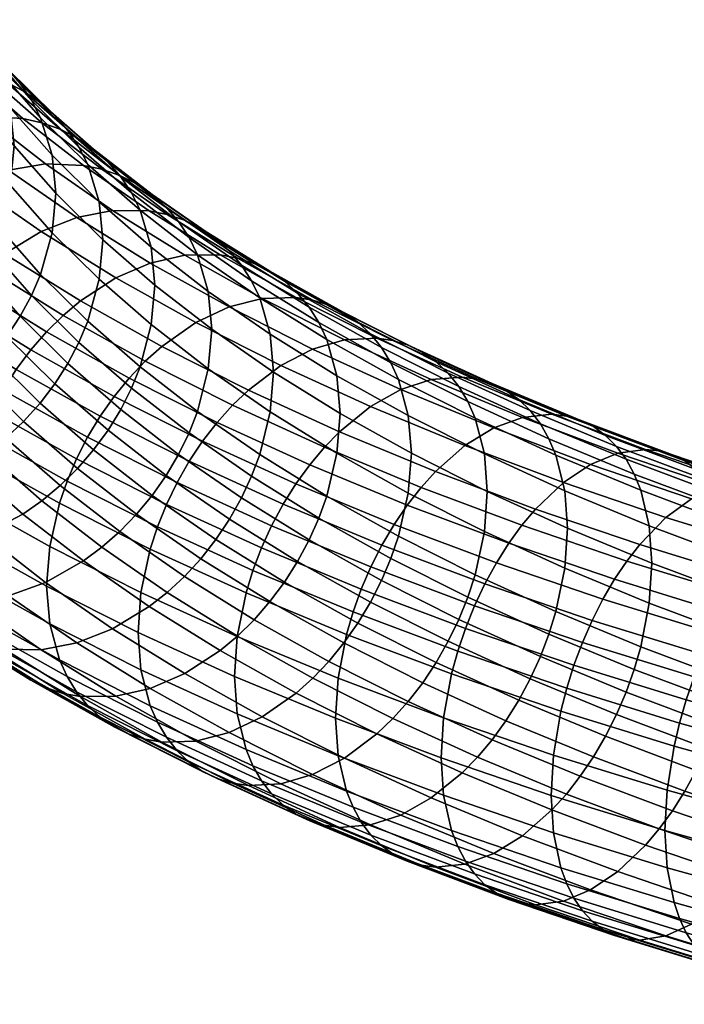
# Model space of a CAD drawing. Extents: x -240 to 240, y -191 to 145.
# Tile 2 of 106: x -188 to -132, y -174 to -91. Entities that reach past the tile are written whole.
import ezdxf

# ---------------------------------------------------------------- set-up
doc = ezdxf.new("R2010")
doc.units = 0
doc.layers.add('ROPE', color=192, linetype='CONTINUOUS')

msp = doc.modelspace()

# ---------------------------------------------------------------- meshes
at = {"layer": 'ROPE'}
mesh = msp.add_polyface(dxfattribs=at)
corners = [(-191.693, -104.664, 177.194), (-185.84, -108.715, 169.336), (-188.931, -110.589, 168.012), (-194.884, -106.469, 176.005), (-188.574, -103.539, 178.654), (-182.818, -107.523, 170.927), (-185.455, -103.014, 180.393), (-179.797, -106.93, 172.798), (-182.264, -103.132, 182.477), (-176.706, -106.979, 175.016), (-180.701, -103.464, 183.626), (-175.192, -107.277, 176.23), (-179.194, -103.987, 184.828), (-173.732, -107.767, 177.495), (-177.769, -104.699, 186.065), (-172.352, -108.448, 178.793), (-176.453, -105.595, 187.319), (-171.077, -109.316, 180.102), (-175.266, -106.66, 188.57), (-169.927, -110.355, 181.403), (-190.664, -98.978, 188.222), (-193.872, -99.434, 186.616), (-187.383, -99.166, 190.169), (-185.775, -99.533, 191.251), (-184.225, -100.089, 192.388), (-182.76, -100.833, 193.564), (-181.406, -101.757, 194.762), (-180.185, -102.849, 195.962), (-179.116, -104.09, 197.146), (-174.226, -107.878, 189.798), (-178.211, -105.456, 198.294), (-173.347, -109.224, 190.984), (-177.48, -106.921, 199.391), (-172.636, -110.674, 192.111), (-192.052, -95.093, 198.069), (-195.416, -94.834, 196.261), (-190.404, -95.495, 199.082), (-188.815, -96.085, 200.154), (-187.314, -96.861, 201.268), (-185.926, -97.815, 202.409), (-184.674, -98.934, 203.557), (-183.578, -100.198, 204.695), (-182.651, -101.583, 205.805), (-181.901, -103.065, 206.871), (-180.934, -106.206, 208.818), (-176.536, -110.042, 201.378), (-191.423, -92.795, 209.156), (-192.957, -91.986, 208.104), (-190.004, -93.779, 210.238), (-188.725, -94.925, 211.333), (-187.605, -96.212, 212.425), (-186.658, -97.618, 213.496), (-185.892, -99.116, 214.531), (-184.903, -102.278, 216.437), (-184.595, -105.49, 218.068), (-180.632, -109.411, 210.461), (-191.186, -92.146, 220.312), (-192.328, -90.834, 219.267), (-190.221, -93.572, 221.344), (-189.44, -95.086, 222.346), (-188.433, -98.27, 224.211), (-188.119, -101.489, 225.829), (-188.433, -104.806, 227.254), (-184.903, -108.814, 219.48), (-189.44, -108.309, 228.501), (-185.892, -112.338, 220.685), (-191.517, -94.191, 232.123), (-192.541, -90.986, 230.3), (-191.198, -97.416, 233.728), (-191.517, -100.728, 235.166), (-192.541, -104.208, 236.454)]
mesh.append_faces([[corners[k] for k in face] for face in [(0, 1, 2, 3), (4, 5, 1, 0), (6, 7, 5, 4), (8, 9, 7, 6), (10, 11, 9, 8), (12, 13, 11, 10), (14, 15, 13, 12), (16, 17, 15, 14), (18, 19, 17, 16), (20, 6, 4, 21), (22, 8, 6, 20), (23, 10, 8, 22), (24, 12, 10, 23), (25, 14, 12, 24), (26, 16, 14, 25), (27, 18, 16, 26), (28, 29, 18, 27), (30, 31, 29, 28), (32, 33, 31, 30), (34, 22, 20, 35), (36, 23, 22, 34), (37, 24, 23, 36), (38, 25, 24, 37), (39, 26, 25, 38), (40, 27, 26, 39), (41, 28, 27, 40), (42, 30, 28, 41), (43, 32, 30, 42), (44, 45, 32, 43), (46, 38, 37, 47), (48, 39, 38, 46), (49, 40, 39, 48), (50, 41, 40, 49), (51, 42, 41, 50), (52, 43, 42, 51), (53, 44, 43, 52), (54, 55, 44, 53), (56, 50, 49, 57), (58, 51, 50, 56), (59, 52, 51, 58), (60, 53, 52, 59), (61, 54, 53, 60), (62, 63, 54, 61), (64, 65, 63, 62), (66, 60, 59, 67), (68, 61, 60, 66), (69, 62, 61, 68), (70, 64, 62, 69)]])
mesh = msp.add_polyface(dxfattribs=at)
corners = [(-173.335, -128.112, 143.643), (-165.4, -131.738, 136.612), (-166.373, -133.55, 136.413), (-174.356, -129.903, 143.487), (-182.858, -127.918, 150.928), (-175.25, -131.756, 143.482), (-176.006, -133.64, 143.626), (-183.648, -129.785, 151.104), (-181.925, -126.085, 150.894), (-180.858, -124.316, 151.006), (-179.676, -122.641, 151.263), (-172.202, -126.412, 143.95), (-178.397, -121.086, 151.661), (-170.977, -124.829, 144.401), (-177.043, -119.671, 152.19), (-169.681, -123.385, 144.986), (-175.639, -118.413, 152.837), (-168.336, -122.097, 145.691), (-172.773, -116.407, 154.417), (-165.592, -120.029, 147.39), (-185.38, -117.185, 159.227), (-186.711, -118.712, 158.885), (-183.971, -115.801, 159.697), (-182.51, -114.575, 160.282), (-179.528, -112.633, 161.736), (-176.614, -111.375, 163.456), (-169.971, -115.085, 156.259), (-173.699, -110.716, 165.454), (-167.17, -114.363, 158.381), (-182.818, -107.523, 170.927), (-185.84, -108.715, 169.336), (-179.797, -106.93, 172.798), (-176.706, -106.979, 175.016), (-170.717, -110.697, 167.804), (-175.192, -107.277, 176.23), (-169.256, -110.962, 169.082), (-173.732, -107.767, 177.495), (-167.848, -111.42, 170.41), (-172.352, -108.448, 178.793), (-166.516, -112.071, 171.765), (-174.226, -107.878, 189.798), (-168.92, -111.55, 182.675), (-169.927, -110.355, 181.403), (-175.266, -106.66, 188.57), (-173.347, -109.224, 190.984), (-168.069, -112.878, 183.898), (-172.636, -110.674, 192.111), (-167.38, -114.312, 185.055), (-171.718, -113.775, 194.138), (-166.491, -117.393, 187.12), (-173.347, -125.723, 198.664), (-168.069, -129.376, 191.577), (-167.38, -127.535, 191.21), (-172.636, -123.897, 198.266), (-174.226, -127.534, 198.948), (-168.92, -131.207, 191.824), (-175.266, -129.301, 199.109), (-169.927, -132.997, 191.942), (-176.453, -130.995, 199.143), (-171.077, -134.716, 191.926), (-176.536, -110.042, 201.378), (-177.48, -106.921, 199.391), (-176.242, -113.241, 203.034), (-171.432, -116.967, 195.806), (-176.536, -116.578, 204.421), (-171.718, -120.311, 197.181), (-177.48, -120.144, 205.546), (-178.211, -121.954, 205.974), (-179.116, -123.746, 206.295), (-180.185, -125.49, 206.501), (-181.406, -127.158, 206.585), (-182.76, -128.72, 206.545), (-177.769, -132.587, 199.046), (-184.225, -130.155, 206.383), (-179.194, -134.053, 198.823), (-180.632, -109.411, 210.461), (-180.934, -106.206, 208.818), (-180.934, -112.743, 211.861), (-181.901, -116.287, 213.026), (-182.651, -118.082, 213.485), (-183.578, -119.854, 213.845), (-184.674, -121.575, 214.096), (-185.926, -123.215, 214.232), (-184.903, -108.814, 219.48), (-184.595, -105.49, 218.068), (-185.892, -112.338, 220.685)]
mesh.append_faces([[corners[k] for k in face] for face in [(0, 1, 2, 3), (4, 5, 6, 7), (8, 3, 5, 4), (9, 0, 3, 8), (10, 11, 0, 9), (12, 13, 11, 10), (14, 15, 13, 12), (16, 17, 15, 14), (18, 19, 17, 16), (20, 12, 10, 21), (22, 14, 12, 20), (23, 16, 14, 22), (24, 18, 16, 23), (25, 26, 18, 24), (27, 28, 26, 25), (29, 25, 24, 30), (31, 27, 25, 29), (32, 33, 27, 31), (34, 35, 33, 32), (36, 37, 35, 34), (38, 39, 37, 36), (40, 41, 42, 43), (44, 45, 41, 40), (46, 47, 45, 44), (48, 49, 47, 46), (50, 51, 52, 53), (54, 55, 51, 50), (56, 57, 55, 54), (58, 59, 57, 56), (60, 48, 46, 61), (62, 63, 48, 60), (64, 65, 63, 62), (66, 53, 65, 64), (67, 50, 53, 66), (68, 54, 50, 67), (69, 56, 54, 68), (70, 58, 56, 69), (71, 72, 58, 70), (73, 74, 72, 71), (75, 62, 60, 76), (77, 64, 62, 75), (78, 66, 64, 77), (79, 67, 66, 78), (80, 68, 67, 79), (81, 69, 68, 80), (82, 70, 69, 81), (83, 77, 75, 84), (85, 78, 77, 83)]])
mesh = msp.add_polyface(dxfattribs=at)
corners = [(-190.022, -123.916, 158.689), (-182.858, -127.918, 150.928), (-183.648, -129.785, 151.104), (-190.843, -125.765, 158.9), (-189.05, -122.105, 158.614), (-181.925, -126.085, 150.894), (-187.941, -120.36, 158.679), (-180.858, -124.316, 151.006), (-186.711, -118.712, 158.885), (-179.676, -122.641, 151.263), (-197.568, -121.591, 166.997), (-191.508, -127.622, 159.238), (-198.257, -123.432, 167.365), (-196.716, -119.76, 166.75), (-195.71, -117.97, 166.633), (-194.56, -116.251, 166.649), (-193.284, -114.631, 166.801), (-191.905, -113.134, 167.084), (-185.38, -117.185, 159.227), (-190.445, -111.782, 167.492), (-183.971, -115.801, 159.697), (-188.931, -110.589, 168.012), (-182.51, -114.575, 160.282), (-185.84, -108.715, 169.336), (-179.528, -112.633, 161.736), (-203.801, -117.277, 175.365), (-204.512, -119.103, 175.762), (-202.922, -115.465, 175.081), (-201.882, -113.698, 174.919), (-200.695, -112.005, 174.886), (-199.378, -110.413, 174.982), (-197.954, -108.947, 175.206), (-196.447, -107.628, 175.55), (-194.884, -106.469, 176.005), (-187.314, -124.749, 214.249), (-182.76, -128.72, 206.545), (-181.406, -127.158, 206.585), (-185.926, -123.215, 214.232), (-186.658, -114.116, 221.176), (-182.651, -118.082, 213.485), (-181.901, -116.287, 213.026), (-185.892, -112.338, 220.685), (-187.605, -115.869, 221.575), (-183.578, -119.854, 213.845), (-188.725, -117.566, 221.872), (-184.674, -121.575, 214.096), (-190.004, -119.179, 222.061), (-191.423, -120.682, 222.137), (-192.957, -122.052, 222.099), (-188.815, -126.151, 214.149), (-194.581, -123.27, 221.952), (-190.404, -127.404, 213.935), (-196.265, -124.324, 221.702), (-192.052, -128.493, 213.615), (-190.221, -110.071, 229.023), (-189.44, -108.309, 228.501), (-191.186, -111.802, 229.462), (-192.328, -113.475, 229.806), (-193.631, -115.061, 230.048), (-195.076, -116.534, 230.184), (-196.64, -117.87, 230.211), (-198.294, -119.053, 230.131), (-200.011, -120.07, 229.951), (-203.514, -121.586, 229.323), (-199.702, -125.913, 220.93), (-194.315, -107.664, 237.489), (-193.334, -105.953, 237.01), (-195.475, -109.313, 237.881), (-196.8, -110.87, 238.177), (-198.269, -112.312, 238.372), (-199.858, -113.615, 238.465), (-201.539, -114.762, 238.454), (-203.283, -115.743, 238.346), (-200.991, -108.027, 246.683), (-199.502, -106.618, 246.426), (-202.602, -109.296, 246.841)]
mesh.append_faces([[corners[k] for k in face] for face in [(0, 1, 2, 3), (4, 5, 1, 0), (6, 7, 5, 4), (8, 9, 7, 6), (10, 3, 11, 12), (13, 0, 3, 10), (14, 4, 0, 13), (15, 6, 4, 14), (16, 8, 6, 15), (17, 18, 8, 16), (19, 20, 18, 17), (21, 22, 20, 19), (23, 24, 22, 21), (25, 10, 12, 26), (27, 13, 10, 25), (28, 14, 13, 27), (29, 15, 14, 28), (30, 16, 15, 29), (31, 17, 16, 30), (32, 19, 17, 31), (33, 21, 19, 32), (34, 35, 36, 37), (38, 39, 40, 41), (42, 43, 39, 38), (44, 45, 43, 42), (46, 37, 45, 44), (47, 34, 37, 46), (48, 49, 34, 47), (50, 51, 49, 48), (52, 53, 51, 50), (54, 38, 41, 55), (56, 42, 38, 54), (57, 44, 42, 56), (58, 46, 44, 57), (59, 47, 46, 58), (60, 48, 47, 59), (61, 50, 48, 60), (62, 52, 50, 61), (63, 64, 52, 62), (65, 56, 54, 66), (67, 57, 56, 65), (68, 58, 57, 67), (69, 59, 58, 68), (70, 60, 59, 69), (71, 61, 60, 70), (72, 62, 61, 71), (73, 69, 68, 74), (75, 70, 69, 73)]])
mesh = msp.add_polyface(dxfattribs=at)
corners = [(-164.319, -130.013, 136.965), (-156.04, -133.443, 130.312), (-157.066, -135.19, 129.915), (-165.4, -131.738, 136.612), (-163.151, -128.404, 137.466), (-154.93, -131.81, 130.86), (-161.915, -126.933, 138.104), (-153.756, -130.313, 131.548), (-160.632, -125.617, 138.864), (-152.539, -128.97, 132.36), (-158.015, -123.491, 140.675), (-150.053, -126.79, 134.277), (-172.202, -126.412, 143.95), (-173.335, -128.112, 143.643), (-170.977, -124.829, 144.401), (-169.681, -123.385, 144.986), (-168.336, -122.097, 145.691), (-165.592, -120.029, 147.39), (-162.91, -118.648, 149.349), (-155.456, -122.053, 142.744), (-160.227, -117.866, 151.587), (-152.897, -121.214, 145.092), (-157.483, -117.72, 154.18), (-150.28, -121.011, 147.798), (-169.971, -115.085, 156.259), (-172.773, -116.407, 154.417), (-167.17, -114.363, 158.381), (-164.304, -114.279, 160.855), (-162.9, -114.512, 162.196), (-156.138, -117.924, 155.579), (-161.546, -114.94, 163.582), (-154.842, -118.322, 157.022), (-160.267, -115.562, 164.994), (-153.617, -118.917, 158.487), (-159.084, -116.375, 166.41), (-152.484, -119.704, 159.951), (-158.018, -117.365, 167.806), (-151.463, -120.672, 161.392), (-170.717, -110.697, 167.804), (-173.699, -110.716, 165.454), (-169.256, -110.962, 169.082), (-167.848, -111.42, 170.41), (-166.516, -112.071, 171.765), (-165.286, -112.911, 173.129), (-164.177, -113.925, 174.479), (-163.205, -115.098, 175.793), (-157.084, -118.517, 169.161), (-162.384, -116.407, 177.052), (-156.295, -119.808, 170.455), (-161.719, -117.826, 178.239), (-155.656, -121.213, 171.67), (-160.861, -120.888, 180.342), (-154.832, -124.256, 173.809), (-160.594, -124.068, 182.033), (-154.575, -127.43, 175.512), (-160.861, -127.424, 183.384), (-154.832, -130.792, 176.851), (-161.719, -131.049, 184.393), (-155.656, -134.436, 177.824), (-171.077, -109.316, 180.102), (-172.352, -108.448, 178.793), (-169.927, -110.355, 181.403), (-168.92, -111.55, 182.675), (-168.069, -112.878, 183.898), (-167.38, -114.312, 185.055), (-166.491, -117.393, 187.12), (-166.214, -120.579, 188.8), (-166.491, -123.929, 190.163), (-167.38, -127.535, 191.21), (-168.069, -129.376, 191.577), (-162.384, -132.906, 184.732), (-168.92, -131.207, 191.824), (-163.205, -134.755, 184.943), (-171.432, -116.967, 195.806), (-171.718, -113.775, 194.138), (-171.718, -120.311, 197.181), (-172.636, -123.897, 198.266)]
mesh.append_faces([[corners[k] for k in face] for face in [(0, 1, 2, 3), (4, 5, 1, 0), (6, 7, 5, 4), (8, 9, 7, 6), (10, 11, 9, 8), (12, 0, 3, 13), (14, 4, 0, 12), (15, 6, 4, 14), (16, 8, 6, 15), (17, 10, 8, 16), (18, 19, 10, 17), (20, 21, 19, 18), (22, 23, 21, 20), (24, 18, 17, 25), (26, 20, 18, 24), (27, 22, 20, 26), (28, 29, 22, 27), (30, 31, 29, 28), (32, 33, 31, 30), (34, 35, 33, 32), (36, 37, 35, 34), (38, 27, 26, 39), (40, 28, 27, 38), (41, 30, 28, 40), (42, 32, 30, 41), (43, 34, 32, 42), (44, 36, 34, 43), (45, 46, 36, 44), (47, 48, 46, 45), (49, 50, 48, 47), (51, 52, 50, 49), (53, 54, 52, 51), (55, 56, 54, 53), (57, 58, 56, 55), (59, 43, 42, 60), (61, 44, 43, 59), (62, 45, 44, 61), (63, 47, 45, 62), (64, 49, 47, 63), (65, 51, 49, 64), (66, 53, 51, 65), (67, 55, 53, 66), (68, 57, 55, 67), (69, 70, 57, 68), (71, 72, 70, 69), (73, 66, 65, 74), (75, 67, 66, 73), (76, 68, 67, 75)]])
mesh = msp.add_polyface(dxfattribs=at)
corners = [(-149.239, -140.311, 123.299), (-140.131, -143.412, 117.284), (-140.85, -145.335, 117.145), (-150.004, -142.218, 123.191), (-148.366, -138.459, 123.574), (-139.31, -141.542, 117.594), (-147.396, -136.691, 124.012), (-138.399, -139.754, 118.071), (-146.348, -135.035, 124.605), (-137.414, -138.076, 118.705), (-145.239, -133.514, 125.34), (-136.372, -136.532, 119.485), (-157.99, -137.023, 129.677), (-158.8, -138.913, 129.601), (-157.066, -135.19, 129.915), (-156.04, -133.443, 130.312), (-154.93, -131.81, 130.86), (-153.756, -130.313, 131.548), (-152.539, -128.97, 132.36), (-144.088, -132.146, 126.201), (-150.053, -126.79, 134.277), (-141.739, -129.914, 128.218), (-147.623, -125.298, 136.45), (-139.443, -128.372, 130.488), (-145.193, -124.406, 138.901), (-137.147, -127.429, 133.037), (-155.456, -122.053, 142.744), (-158.015, -123.491, 140.675), (-152.897, -121.214, 145.092), (-150.28, -121.011, 147.798), (-142.708, -124.148, 141.713), (-148.997, -121.186, 149.251), (-141.49, -124.296, 143.219), (-147.761, -121.557, 150.747), (-140.316, -124.641, 144.765), (-146.593, -122.126, 152.262), (-139.207, -125.186, 146.327), (-145.512, -122.89, 153.773), (-138.181, -125.927, 147.882), (-144.539, -123.836, 155.256), (-137.256, -126.853, 149.404), (-143.686, -124.949, 156.686), (-136.447, -127.948, 150.869), (-156.138, -117.924, 155.579), (-157.483, -117.72, 154.18), (-154.842, -118.322, 157.022), (-153.617, -118.917, 158.487), (-152.484, -119.704, 159.951), (-151.463, -120.672, 161.392), (-150.569, -121.804, 162.786), (-149.813, -123.078, 164.113), (-142.965, -126.207, 158.044), (-149.201, -124.469, 165.354), (-142.381, -127.585, 159.31), (-148.412, -127.494, 167.527), (-141.628, -130.594, 161.515), (-148.166, -130.663, 169.241), (-141.394, -133.757, 163.239), (-148.412, -134.031, 170.569), (-141.628, -137.13, 164.558), (-149.201, -137.692, 171.508), (-142.381, -140.808, 165.465), (-149.813, -139.577, 171.792), (-142.965, -142.705, 165.723), (-150.569, -141.461, 171.936), (-143.686, -144.605, 165.836), (-151.463, -143.313, 171.931), (-144.539, -146.477, 165.795), (-157.084, -118.517, 169.161), (-158.018, -117.365, 167.806), (-156.295, -119.808, 170.455), (-155.656, -121.213, 171.67), (-154.832, -124.256, 173.809), (-154.575, -127.43, 175.512), (-154.832, -130.792, 176.851), (-155.656, -134.436, 177.824), (-156.295, -136.307, 178.135), (-157.084, -138.174, 178.311), (-158.018, -140.007, 178.345)]
mesh.append_faces([[corners[k] for k in face] for face in [(0, 1, 2, 3), (4, 5, 1, 0), (6, 7, 5, 4), (8, 9, 7, 6), (10, 11, 9, 8), (12, 0, 3, 13), (14, 4, 0, 12), (15, 6, 4, 14), (16, 8, 6, 15), (17, 10, 8, 16), (18, 19, 10, 17), (20, 21, 19, 18), (22, 23, 21, 20), (24, 25, 23, 22), (26, 22, 20, 27), (28, 24, 22, 26), (29, 30, 24, 28), (31, 32, 30, 29), (33, 34, 32, 31), (35, 36, 34, 33), (37, 38, 36, 35), (39, 40, 38, 37), (41, 42, 40, 39), (43, 31, 29, 44), (45, 33, 31, 43), (46, 35, 33, 45), (47, 37, 35, 46), (48, 39, 37, 47), (49, 41, 39, 48), (50, 51, 41, 49), (52, 53, 51, 50), (54, 55, 53, 52), (56, 57, 55, 54), (58, 59, 57, 56), (60, 61, 59, 58), (62, 63, 61, 60), (64, 65, 63, 62), (66, 67, 65, 64), (68, 49, 48, 69), (70, 50, 49, 68), (71, 52, 50, 70), (72, 54, 52, 71), (73, 56, 54, 72), (74, 58, 56, 73), (75, 60, 58, 74), (76, 62, 60, 75), (77, 64, 62, 76), (78, 66, 64, 77)]])
mesh = msp.add_polyface(dxfattribs=at)
corners = [(-187.941, -145.76, 170.503), (-180.858, -149.717, 162.829), (-179.676, -150.529, 164.244), (-186.711, -146.6, 171.866), (-189.05, -144.746, 169.153), (-181.925, -148.726, 161.433), (-190.022, -143.573, 167.839), (-182.858, -147.574, 160.077), (-190.843, -142.264, 166.58), (-183.648, -146.283, 158.784), (-191.508, -140.845, 165.393), (-184.287, -144.878, 157.569), (-192.366, -137.783, 163.29), (-185.111, -141.836, 155.43), (-192.633, -134.603, 161.598), (-185.368, -138.661, 153.727), (-192.366, -131.247, 160.248), (-185.111, -135.299, 152.388), (-191.508, -127.622, 159.238), (-184.287, -131.656, 151.414), (-190.843, -125.765, 158.9), (-183.648, -129.785, 151.104), (-188.931, -143.988, 183.559), (-182.51, -147.974, 175.828), (-179.528, -147.955, 178.177), (-185.84, -144.037, 185.777), (-190.445, -143.69, 182.344), (-183.971, -147.709, 174.549), (-191.905, -143.2, 181.079), (-185.38, -147.251, 173.222), (-193.284, -142.519, 179.782), (-194.56, -141.652, 178.472), (-195.71, -140.612, 177.172), (-196.716, -139.417, 175.9), (-197.568, -138.089, 174.677), (-198.257, -136.655, 173.52), (-199.146, -133.574, 171.455), (-199.423, -130.388, 169.775), (-199.146, -127.038, 168.412), (-198.257, -123.432, 167.365), (-191.693, -139.985, 193.635), (-182.818, -143.444, 187.648), (-188.574, -139.461, 195.375), (-194.884, -139.868, 191.551), (-196.447, -139.536, 190.402), (-197.954, -139.013, 189.201), (-199.378, -138.301, 187.963), (-200.695, -137.405, 186.709), (-201.882, -136.339, 185.458), (-202.922, -135.122, 184.23), (-203.801, -133.775, 183.044), (-188.574, -139.461, 195.375), (-182.818, -143.444, 187.648), (-179.797, -142.252, 189.239), (-185.455, -138.336, 196.835), (-197.08, -135.812, 201.731), (-193.872, -135.356, 203.336), (-200.362, -135.624, 199.783), (-201.97, -135.257, 198.702), (-203.52, -134.701, 197.564), (-187.383, -132.566, 205.715), (-182.264, -136.531, 198.024), (-180.701, -135.372, 198.479), (-185.775, -131.441, 206.103), (-190.664, -134.3, 204.663), (-193.872, -135.356, 203.336), (-201.993, -131.527, 210.042), (-198.705, -131.141, 211.511), (-188.815, -126.151, 214.149), (-184.225, -130.155, 206.383), (-182.76, -128.72, 206.545), (-187.314, -124.749, 214.249), (-190.404, -127.404, 213.935), (-192.052, -128.493, 213.615), (-195.416, -130.155, 212.702), (-198.705, -131.141, 211.511), (-199.702, -125.913, 220.93), (-196.265, -124.324, 221.702), (-203.063, -126.828, 219.878)]
mesh.append_faces([[corners[k] for k in face] for face in [(0, 1, 2, 3), (4, 5, 1, 0), (6, 7, 5, 4), (8, 9, 7, 6), (10, 11, 9, 8), (12, 13, 11, 10), (14, 15, 13, 12), (16, 17, 15, 14), (18, 19, 17, 16), (20, 21, 19, 18), (22, 23, 24, 25), (26, 27, 23, 22), (28, 29, 27, 26), (30, 3, 29, 28), (31, 0, 3, 30), (32, 4, 0, 31), (33, 6, 4, 32), (34, 8, 6, 33), (35, 10, 8, 34), (36, 12, 10, 35), (37, 14, 12, 36), (38, 16, 14, 37), (39, 18, 16, 38), (40, 25, 41, 42), (43, 22, 25, 40), (44, 26, 22, 43), (45, 28, 26, 44), (46, 30, 28, 45), (47, 31, 30, 46), (48, 32, 31, 47), (49, 33, 32, 48), (50, 34, 33, 49), (51, 52, 53, 54), (55, 40, 42, 56), (57, 43, 40, 55), (58, 44, 43, 57), (59, 45, 44, 58), (60, 61, 62, 63), (64, 54, 61, 60), (65, 51, 54, 64), (66, 55, 56, 67), (68, 69, 70, 71), (72, 63, 69, 68), (73, 60, 63, 72), (74, 64, 60, 73), (75, 65, 64, 74), (76, 74, 73, 77), (78, 75, 74, 76)]])
mesh = msp.add_polyface(dxfattribs=at)
corners = [(-128.159, -140.925, 113.18), (-118.599, -143.576, 108.039), (-119.45, -145.293, 107.328), (-129.078, -142.623, 112.506), (-127.186, -139.36, 114.001), (-117.697, -141.99, 108.898), (-126.176, -137.946, 114.95), (-116.762, -140.556, 109.887), (-139.31, -141.542, 117.594), (-129.928, -144.43, 111.993), (-130.695, -146.317, 111.651), (-140.131, -143.412, 117.284), (-138.399, -139.754, 118.071), (-137.414, -138.076, 118.705), (-136.372, -136.532, 119.485), (-135.291, -135.141, 120.391), (-133.084, -132.861, 122.502), (-124.116, -135.621, 117.148), (-130.926, -131.271, 124.864), (-122.102, -133.987, 119.595), (-128.769, -130.282, 127.504), (-120.088, -132.954, 122.322), (-126.562, -129.924, 130.51), (-118.028, -132.551, 125.415), (-144.088, -132.146, 126.201), (-145.239, -133.514, 125.34), (-141.739, -129.914, 128.218), (-139.443, -128.372, 130.488), (-137.147, -127.429, 133.037), (-134.798, -127.12, 135.949), (-133.648, -127.243, 137.503), (-125.481, -130.023, 132.11), (-132.538, -127.564, 139.096), (-124.439, -130.322, 133.747), (-131.49, -128.086, 140.703), (-123.453, -130.822, 135.396), (-130.521, -128.805, 142.299), (-122.543, -131.521, 137.031), (-129.647, -129.712, 143.858), (-121.722, -132.41, 138.625), (-128.882, -130.79, 145.356), (-121.003, -133.473, 140.153), (-128.234, -132.019, 146.77), (-120.395, -134.688, 141.593), (-127.711, -133.374, 148.082), (-119.903, -136.032, 142.925), (-127.035, -136.352, 150.346), (-119.268, -138.996, 145.217), (-126.825, -139.506, 152.089), (-119.07, -142.146, 146.968), (-127.035, -142.888, 153.389), (-119.268, -145.533, 148.26), (-142.708, -124.148, 141.713), (-145.193, -124.406, 138.901), (-141.49, -124.296, 143.219), (-140.316, -124.641, 144.765), (-139.207, -125.186, 146.327), (-138.181, -125.927, 147.882), (-137.256, -126.853, 149.404), (-136.447, -127.948, 150.869), (-135.762, -129.191, 152.256), (-135.207, -130.557, 153.545), (-134.493, -133.55, 155.782), (-134.27, -136.709, 157.515), (-134.493, -140.086, 158.824), (-135.207, -143.78, 159.7), (-127.711, -146.597, 154.236), (-142.965, -126.207, 158.044), (-143.686, -124.949, 156.686), (-142.381, -127.585, 159.31), (-141.628, -130.594, 161.515), (-141.394, -133.757, 163.239), (-141.628, -137.13, 164.558), (-142.381, -140.808, 165.465), (-142.965, -142.705, 165.723), (-135.762, -145.69, 159.935)]
mesh.append_faces([[corners[k] for k in face] for face in [(0, 1, 2, 3), (4, 5, 1, 0), (6, 7, 5, 4), (8, 9, 10, 11), (12, 3, 9, 8), (13, 0, 3, 12), (14, 4, 0, 13), (15, 6, 4, 14), (16, 17, 6, 15), (18, 19, 17, 16), (20, 21, 19, 18), (22, 23, 21, 20), (24, 15, 14, 25), (26, 16, 15, 24), (27, 18, 16, 26), (28, 20, 18, 27), (29, 22, 20, 28), (30, 31, 22, 29), (32, 33, 31, 30), (34, 35, 33, 32), (36, 37, 35, 34), (38, 39, 37, 36), (40, 41, 39, 38), (42, 43, 41, 40), (44, 45, 43, 42), (46, 47, 45, 44), (48, 49, 47, 46), (50, 51, 49, 48), (52, 29, 28, 53), (54, 30, 29, 52), (55, 32, 30, 54), (56, 34, 32, 55), (57, 36, 34, 56), (58, 38, 36, 57), (59, 40, 38, 58), (60, 42, 40, 59), (61, 44, 42, 60), (62, 46, 44, 61), (63, 48, 46, 62), (64, 50, 48, 63), (65, 66, 50, 64), (67, 60, 59, 68), (69, 61, 60, 67), (70, 62, 61, 69), (71, 63, 62, 70), (72, 64, 63, 71), (73, 65, 64, 72), (74, 75, 65, 73)]])
mesh = msp.add_polyface(dxfattribs=at)
corners = [(-160.039, -142.738, 129.92), (-151.175, -146.068, 123.46), (-151.851, -149.777, 124.307), (-160.754, -146.431, 130.796), (-159.485, -140.828, 129.685), (-150.652, -144.147, 123.247), (-158.8, -138.913, 129.601), (-150.004, -142.218, 123.191), (-169.284, -142.897, 137.65), (-160.977, -149.809, 132.105), (-169.518, -146.27, 138.969), (-168.531, -139.22, 136.744), (-167.947, -137.322, 136.485), (-167.226, -135.422, 136.372), (-166.373, -133.55, 136.413), (-157.99, -137.023, 129.677), (-165.4, -131.738, 136.612), (-157.066, -135.19, 129.915), (-177.653, -142.554, 146.177), (-169.284, -149.434, 140.693), (-177.407, -145.723, 147.891), (-177.407, -139.186, 144.849), (-176.618, -135.525, 143.91), (-176.006, -133.64, 143.626), (-175.25, -131.756, 143.482), (-174.356, -129.903, 143.487), (-185.111, -141.836, 155.43), (-176.618, -148.747, 150.064), (-184.287, -144.878, 157.569), (-185.368, -138.661, 153.727), (-185.111, -135.299, 152.388), (-184.287, -131.656, 151.414), (-183.648, -129.785, 151.104), (-159.084, -141.775, 178.233), (-152.484, -145.105, 171.775), (-151.463, -143.313, 171.931), (-158.018, -140.007, 178.345), (-160.267, -143.45, 177.975), (-153.617, -146.805, 171.468), (-161.546, -145.006, 177.577), (-154.842, -148.388, 171.017), (-162.9, -146.421, 177.048), (-156.138, -149.832, 170.432), (-162.384, -132.906, 184.732), (-156.295, -136.307, 178.135), (-155.656, -134.436, 177.824), (-161.719, -131.049, 184.393), (-163.205, -134.755, 184.943), (-157.084, -138.174, 178.311), (-164.177, -136.566, 185.018), (-165.286, -138.311, 184.952), (-166.516, -139.959, 184.747), (-167.848, -141.486, 184.405), (-169.256, -142.87, 183.935), (-170.717, -144.096, 183.35), (-164.304, -147.678, 176.402), (-173.699, -146.038, 181.896), (-167.17, -149.685, 174.822), (-185.84, -144.037, 185.777), (-179.528, -147.955, 178.177), (-176.614, -147.296, 180.176), (-182.818, -143.444, 187.648), (-169.927, -132.997, 191.942), (-168.92, -131.207, 191.824), (-171.077, -134.716, 191.926), (-172.352, -136.336, 191.774), (-173.732, -137.833, 191.49), (-175.192, -139.185, 191.083), (-176.706, -140.378, 190.562), (-179.797, -142.252, 189.239), (-182.818, -143.444, 187.648), (-176.614, -147.296, 180.176), (-177.769, -132.587, 199.046), (-176.453, -130.995, 199.143), (-179.194, -134.053, 198.823), (-180.701, -135.372, 198.479), (-182.264, -136.531, 198.024), (-185.455, -138.336, 196.835), (-185.775, -131.441, 206.103), (-184.225, -130.155, 206.383)]
mesh.append_faces([[corners[k] for k in face] for face in [(0, 1, 2, 3), (4, 5, 1, 0), (6, 7, 5, 4), (8, 3, 9, 10), (11, 0, 3, 8), (12, 4, 0, 11), (13, 6, 4, 12), (14, 15, 6, 13), (16, 17, 15, 14), (18, 10, 19, 20), (21, 8, 10, 18), (22, 11, 8, 21), (23, 12, 11, 22), (24, 13, 12, 23), (25, 14, 13, 24), (26, 20, 27, 28), (29, 18, 20, 26), (30, 21, 18, 29), (31, 22, 21, 30), (32, 23, 22, 31), (33, 34, 35, 36), (37, 38, 34, 33), (39, 40, 38, 37), (41, 42, 40, 39), (43, 44, 45, 46), (47, 48, 44, 43), (49, 36, 48, 47), (50, 33, 36, 49), (51, 37, 33, 50), (52, 39, 37, 51), (53, 41, 39, 52), (54, 55, 41, 53), (56, 57, 55, 54), (58, 59, 60, 61), (62, 49, 47, 63), (64, 50, 49, 62), (65, 51, 50, 64), (66, 52, 51, 65), (67, 53, 52, 66), (68, 54, 53, 67), (69, 56, 54, 68), (70, 71, 56, 69), (72, 65, 64, 73), (74, 66, 65, 72), (75, 67, 66, 74), (76, 68, 67, 75), (77, 69, 68, 76), (78, 75, 74, 79)]])
mesh = msp.add_polyface(dxfattribs=at)
corners = [(-141.95, -162.432, 123.522), (-132.393, -165.373, 117.817), (-131.934, -166.707, 119.169), (-141.458, -163.775, 124.855), (-142.585, -159.468, 121.231), (-132.985, -162.422, 115.5), (-142.783, -156.318, 119.48), (-133.17, -159.276, 113.741), (-142.585, -152.931, 118.188), (-132.985, -155.886, 112.457), (-141.95, -149.209, 117.367), (-132.393, -152.151, 111.662), (-141.458, -147.277, 117.175), (-131.934, -150.209, 111.489), (-144.088, -165.545, 141.747), (-135.291, -168.54, 135.938), (-133.084, -168.182, 138.944), (-141.739, -165.235, 144.659), (-145.239, -165.422, 140.193), (-136.372, -168.441, 134.338), (-146.348, -165.101, 138.6), (-137.414, -168.142, 132.701), (-147.396, -164.579, 136.993), (-138.399, -167.642, 131.052), (-148.366, -163.859, 135.397), (-139.31, -166.943, 129.417), (-149.239, -162.953, 133.838), (-140.131, -166.054, 127.823), (-150.004, -161.874, 132.34), (-140.85, -164.991, 126.295), (-150.652, -160.645, 130.926), (-151.175, -159.291, 129.614), (-151.851, -156.313, 127.35), (-152.061, -153.159, 125.607), (-151.851, -149.777, 124.307), (-151.175, -146.068, 123.46), (-150.652, -144.147, 123.247), (-150.004, -142.218, 123.191), (-140.85, -145.335, 117.145), (-150.053, -162.111, 150.719), (-139.443, -164.293, 147.208), (-147.623, -161.219, 153.17), (-152.539, -162.369, 147.907), (-153.756, -162.221, 146.401), (-154.93, -161.876, 144.855), (-156.04, -161.331, 143.293), (-157.066, -160.59, 141.738), (-157.99, -159.664, 140.216), (-158.8, -158.569, 138.751), (-141.49, -156.204, 158.072), (-133.648, -159.151, 152.356), (-132.538, -157.63, 153.091), (-140.316, -154.707, 158.76), (-142.708, -157.547, 157.26), (-134.798, -160.519, 151.495), (-145.193, -159.728, 155.343), (-137.147, -162.751, 149.478), (-147.623, -161.219, 153.17), (-139.443, -164.293, 147.208), (-158.015, -158.813, 157.117), (-155.456, -157.974, 159.464), (-143.686, -144.605, 165.836), (-136.447, -147.604, 160.019), (-135.762, -145.69, 159.935), (-142.965, -142.705, 165.723), (-144.539, -146.477, 165.795), (-137.256, -149.494, 159.943), (-145.512, -148.29, 165.597), (-138.181, -151.327, 159.705), (-146.593, -150.014, 165.243), (-139.207, -153.074, 159.308), (-147.761, -151.623, 164.742), (-148.997, -153.094, 164.104), (-150.28, -154.41, 163.344), (-152.897, -156.536, 161.533), (-155.456, -157.974, 159.464), (-152.484, -145.105, 171.775), (-151.463, -143.313, 171.931), (-153.617, -146.805, 171.468), (-154.842, -148.388, 171.017), (-156.138, -149.832, 170.432), (-157.483, -151.12, 169.727)]
mesh.append_faces([[corners[k] for k in face] for face in [(0, 1, 2, 3), (4, 5, 1, 0), (6, 7, 5, 4), (8, 9, 7, 6), (10, 11, 9, 8), (12, 13, 11, 10), (14, 15, 16, 17), (18, 19, 15, 14), (20, 21, 19, 18), (22, 23, 21, 20), (24, 25, 23, 22), (26, 27, 25, 24), (28, 29, 27, 26), (30, 3, 29, 28), (31, 0, 3, 30), (32, 4, 0, 31), (33, 6, 4, 32), (34, 8, 6, 33), (35, 10, 8, 34), (36, 12, 10, 35), (37, 38, 12, 36), (39, 17, 40, 41), (42, 14, 17, 39), (43, 18, 14, 42), (44, 20, 18, 43), (45, 22, 20, 44), (46, 24, 22, 45), (47, 26, 24, 46), (48, 28, 26, 47), (49, 50, 51, 52), (53, 54, 50, 49), (55, 56, 54, 53), (57, 58, 56, 55), (59, 39, 41, 60), (61, 62, 63, 64), (65, 66, 62, 61), (67, 68, 66, 65), (69, 70, 68, 67), (71, 52, 70, 69), (72, 49, 52, 71), (73, 53, 49, 72), (74, 55, 53, 73), (75, 57, 55, 74), (76, 67, 65, 77), (78, 69, 67, 76), (79, 71, 69, 78), (80, 72, 71, 79), (81, 73, 72, 80)]])
mesh = msp.add_polyface(dxfattribs=at)
corners = [(-127.186, -171.268, 128.853), (-117.697, -173.899, 123.751), (-116.762, -173.955, 125.434), (-126.176, -171.345, 130.497), (-128.159, -170.991, 127.175), (-118.599, -173.642, 122.034), (-129.078, -170.511, 125.487), (-119.45, -173.18, 120.309), (-129.928, -169.83, 123.816), (-120.238, -172.517, 118.605), (-130.695, -168.958, 122.19), (-120.948, -171.66, 116.948), (-131.366, -167.91, 120.633), (-121.57, -170.626, 115.365), (-131.934, -166.707, 119.169), (-122.095, -169.435, 113.878), (-132.393, -165.373, 117.817), (-122.521, -168.11, 112.508), (-132.985, -162.422, 115.5), (-123.07, -165.171, 110.167), (-133.17, -159.276, 113.741), (-123.241, -162.029, 108.401), (-132.985, -155.886, 112.457), (-123.07, -158.635, 107.125), (-132.393, -152.151, 111.662), (-122.521, -154.888, 106.353), (-131.934, -150.209, 111.489), (-122.095, -152.936, 106.199), (-131.366, -148.254, 111.483), (-121.57, -150.97, 106.215), (-130.695, -146.317, 111.651), (-120.948, -149.019, 106.409), (-129.928, -144.43, 111.993), (-120.238, -147.117, 106.782), (-129.078, -142.623, 112.506), (-119.45, -145.293, 107.328), (-133.084, -168.182, 138.944), (-124.116, -170.942, 133.59), (-122.102, -169.909, 136.316), (-130.926, -167.193, 141.584), (-135.291, -168.54, 135.938), (-136.372, -168.441, 134.338), (-137.414, -168.142, 132.701), (-138.399, -167.642, 131.052), (-139.31, -166.943, 129.417), (-140.131, -166.054, 127.823), (-140.85, -164.991, 126.295), (-141.458, -163.775, 124.855), (-140.85, -145.335, 117.145), (-141.458, -147.277, 117.175), (-140.131, -143.412, 117.284), (-128.769, -165.603, 143.945), (-120.088, -168.275, 138.763), (-118.028, -165.95, 140.961), (-126.562, -163.323, 146.056), (-130.926, -167.193, 141.584), (-122.102, -169.909, 136.316), (-141.739, -165.235, 144.659), (-139.443, -164.293, 147.208), (-127.711, -146.597, 154.236), (-119.903, -149.255, 149.08), (-119.268, -145.533, 148.26), (-127.035, -142.888, 153.389), (-128.234, -148.518, 154.449), (-120.395, -151.187, 149.272), (-128.882, -150.447, 154.505), (-121.003, -153.129, 149.302), (-129.647, -152.353, 154.397), (-121.722, -155.051, 149.164), (-130.521, -154.206, 154.122), (-122.543, -156.922, 148.854), (-131.49, -155.974, 153.684), (-123.453, -158.71, 148.377), (-132.538, -157.63, 153.091), (-124.439, -160.388, 147.742), (-133.648, -159.151, 152.356), (-125.481, -161.932, 146.963), (-134.798, -160.519, 151.495), (-137.147, -162.751, 149.478), (-139.443, -164.293, 147.208), (-135.762, -145.69, 159.935), (-135.207, -143.78, 159.7), (-136.447, -147.604, 160.019), (-137.256, -149.494, 159.943), (-138.181, -151.327, 159.705), (-139.207, -153.074, 159.308), (-140.316, -154.707, 158.76)]
mesh.append_faces([[corners[k] for k in face] for face in [(0, 1, 2, 3), (4, 5, 1, 0), (6, 7, 5, 4), (8, 9, 7, 6), (10, 11, 9, 8), (12, 13, 11, 10), (14, 15, 13, 12), (16, 17, 15, 14), (18, 19, 17, 16), (20, 21, 19, 18), (22, 23, 21, 20), (24, 25, 23, 22), (26, 27, 25, 24), (28, 29, 27, 26), (30, 31, 29, 28), (32, 33, 31, 30), (34, 35, 33, 32), (36, 37, 38, 39), (40, 3, 37, 36), (41, 0, 3, 40), (42, 4, 0, 41), (43, 6, 4, 42), (44, 8, 6, 43), (45, 10, 8, 44), (46, 12, 10, 45), (47, 14, 12, 46), (48, 28, 26, 49), (50, 30, 28, 48), (51, 52, 53, 54), (55, 56, 52, 51), (57, 36, 39, 58), (59, 60, 61, 62), (63, 64, 60, 59), (65, 66, 64, 63), (67, 68, 66, 65), (69, 70, 68, 67), (71, 72, 70, 69), (73, 74, 72, 71), (75, 76, 74, 73), (77, 54, 76, 75), (78, 51, 54, 77), (79, 55, 51, 78), (80, 63, 59, 81), (82, 65, 63, 80), (83, 67, 65, 82), (84, 69, 67, 83), (85, 71, 69, 84), (86, 73, 71, 85)]])
mesh = msp.add_polyface(dxfattribs=at)
corners = [(-159.485, -157.326, 137.364), (-150.652, -160.645, 130.926), (-150.004, -161.874, 132.34), (-158.8, -158.569, 138.751), (-160.039, -155.96, 136.074), (-151.175, -159.291, 129.614), (-160.754, -152.968, 133.838), (-151.851, -156.313, 127.35), (-160.977, -149.809, 132.105), (-152.061, -153.159, 125.607), (-160.754, -146.431, 130.796), (-151.851, -149.777, 124.307), (-160.632, -159.016, 154.41), (-152.539, -162.369, 147.907), (-150.053, -162.111, 150.719), (-158.015, -158.813, 157.117), (-161.915, -158.841, 152.957), (-153.756, -162.221, 146.401), (-163.151, -158.47, 151.461), (-154.93, -161.876, 144.855), (-164.319, -157.901, 149.946), (-156.04, -161.331, 143.293), (-165.4, -157.138, 148.435), (-157.066, -160.59, 141.738), (-166.373, -156.191, 146.952), (-157.99, -159.664, 140.216), (-167.226, -155.079, 145.522), (-167.947, -153.82, 144.164), (-168.531, -152.442, 142.898), (-169.284, -149.434, 140.693), (-169.518, -146.27, 138.969), (-165.592, -155.351, 163.831), (-155.456, -157.974, 159.464), (-162.91, -154.569, 166.069), (-168.336, -155.496, 161.238), (-169.681, -155.293, 159.839), (-170.977, -154.895, 158.396), (-172.202, -154.3, 156.931), (-173.335, -153.512, 155.466), (-174.356, -152.545, 154.026), (-175.25, -151.413, 152.632), (-176.006, -150.139, 151.305), (-176.618, -148.747, 150.064), (-177.407, -145.723, 147.891), (-160.227, -153.187, 168.028), (-152.897, -156.536, 161.533), (-150.28, -154.41, 163.344), (-157.483, -151.12, 169.727), (-162.91, -154.569, 166.069), (-155.456, -157.974, 159.464), (-172.773, -151.728, 170.858), (-169.971, -151.006, 172.98), (-175.639, -151.812, 168.383), (-177.043, -151.579, 167.043), (-178.397, -151.152, 165.656), (-179.676, -150.529, 164.244), (-180.858, -149.717, 162.829), (-181.925, -148.726, 161.433), (-182.858, -147.574, 160.077), (-183.648, -146.283, 158.784), (-184.287, -144.878, 157.569), (-164.304, -147.678, 176.402), (-156.138, -149.832, 170.432), (-162.9, -146.421, 177.048), (-167.17, -149.685, 174.822), (-169.971, -151.006, 172.98), (-179.528, -147.955, 178.177), (-176.614, -147.296, 180.176), (-182.51, -147.974, 175.828), (-183.971, -147.709, 174.549), (-185.38, -147.251, 173.222), (-186.711, -146.6, 171.866), (-176.614, -147.296, 180.176), (-173.699, -146.038, 181.896)]
mesh.append_faces([[corners[k] for k in face] for face in [(0, 1, 2, 3), (4, 5, 1, 0), (6, 7, 5, 4), (8, 9, 7, 6), (10, 11, 9, 8), (12, 13, 14, 15), (16, 17, 13, 12), (18, 19, 17, 16), (20, 21, 19, 18), (22, 23, 21, 20), (24, 25, 23, 22), (26, 3, 25, 24), (27, 0, 3, 26), (28, 4, 0, 27), (29, 6, 4, 28), (30, 8, 6, 29), (31, 15, 32, 33), (34, 12, 15, 31), (35, 16, 12, 34), (36, 18, 16, 35), (37, 20, 18, 36), (38, 22, 20, 37), (39, 24, 22, 38), (40, 26, 24, 39), (41, 27, 26, 40), (42, 28, 27, 41), (43, 29, 28, 42), (44, 45, 46, 47), (48, 49, 45, 44), (50, 31, 33, 51), (52, 34, 31, 50), (53, 35, 34, 52), (54, 36, 35, 53), (55, 37, 36, 54), (56, 38, 37, 55), (57, 39, 38, 56), (58, 40, 39, 57), (59, 41, 40, 58), (60, 42, 41, 59), (61, 47, 62, 63), (64, 44, 47, 61), (65, 48, 44, 64), (66, 50, 51, 67), (68, 52, 50, 66), (69, 53, 52, 68), (70, 54, 53, 69), (71, 55, 54, 70), (72, 65, 64, 73)]])

doc.saveas('drawing.dxf')
